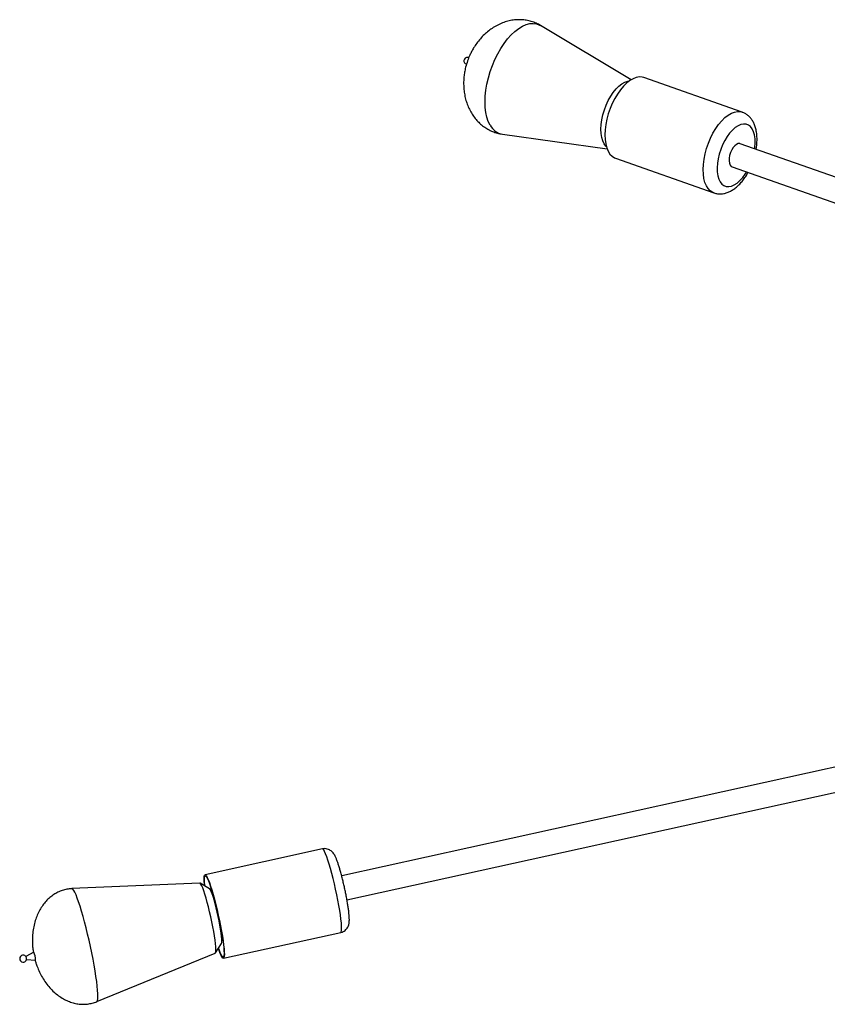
# Model space of a CAD drawing. Header units: millimetres. Extents: x 57 to 185, y 113 to 232.
# Tile 7 of 9: x 136 to 156, y 131 to 155. Entities that reach past the tile are written whole.
import ezdxf

# ---------------------------------------------------------------- set-up
doc = ezdxf.new("R2010")
doc.units = ezdxf.units.MM

msp = doc.modelspace()

# ---------------------------------------------------------------- linework, layer by layer
at = {"color": 7, "linetype": 'Continuous', "lineweight": 25}
for p, q in [((150.91513, 153.81494), (148.65948, 155.15989)), ((153.67064, 153.00999), (151.22923, 153.86788)), ((147.71166, 152.46251), (150.31281, 152.10084)), ((164.4696, 148.41351), (153.6233, 152.22478)), ((150.52476, 151.86305), (152.96616, 151.00517)), ((153.4204, 151.64739), (163.89945, 147.96517)), ((159.43061, 137.49837), (143.71825, 134.03846)), ((143.84982, 133.44076), (159.45921, 136.87801)), ((143.23918, 134.70759), (140.32354, 134.06555)), ((140.19254, 133.86002), (137.01612, 133.72051)), ((140.43464, 133.71572), (140.19983, 133.8578)), ((140.50196, 133.63719), (140.47861, 133.6401)), ((140.78053, 131.99027), (143.69617, 132.6323)), ((143.69617, 132.6323), (143.69737, 132.63265)), ((143.69836, 132.63464), (143.72633, 132.6409)), ((140.58099, 132.12684), (140.73441, 132.35441)), ((140.74255, 132.44151), (140.76252, 132.45396)), ((136.06406, 132.1426), (135.87039, 132.03672)), ((137.63409, 130.91415), (140.57531, 132.12176)), ((135.88708, 131.96095), (136.1073, 131.94621))]:
    msp.add_line(p, q, dxfattribs=at)
at = {"color": 1, "linetype": 'Continuous', "lineweight": 25, "flags": 128}
for points in [[(147.40799, 152.68394), (147.3628, 152.77567), (147.32708, 152.88074), (147.30127, 152.99781), (147.28571, 153.12542), (147.28058, 153.26196), (147.28595, 153.40572), (147.30176, 153.55489), (147.3278, 153.70759), (147.36376, 153.8619), (147.40917, 154.01588), (147.46346, 154.1676), (147.52595, 154.31515), (147.59586, 154.45666), (147.67231, 154.59037), (147.75434, 154.71459), (147.8409, 154.82775), (147.93093, 154.92844), (148.02327, 155.01539), (148.11678, 155.08751), (148.21028, 155.14388), (148.30259, 155.18381), (148.39254, 155.20678), (148.47901, 155.21251), (148.56092, 155.20092), (148.63722, 155.17217), (148.65948, 155.15989)], [(152.96428, 151.00583), (152.93984, 151.01599), (152.87941, 151.05462), (152.82649, 151.10955), (152.78198, 151.17985), (152.74665, 151.26431), (152.72111, 151.36149), (152.70579, 151.46973), (152.70094, 151.58716), (152.70666, 151.71179), (152.72286, 151.84148), (152.74923, 151.97402), (152.78535, 152.10713), (152.83059, 152.23853), (152.88418, 152.36598), (152.94519, 152.4873), (153.01259, 152.60041), (153.08522, 152.70338), (153.16184, 152.79445), (153.24115, 152.87205), (153.32177, 152.93486), (153.40233, 152.9818), (153.48146, 153.01207), (153.5578, 153.02516), (153.63005, 153.02083), (153.67048, 153.01005)], [(153.98255, 152.09855), (153.98692, 152.13426), (153.99389, 152.24427), (153.99032, 152.34739), (153.97628, 152.44132), (153.95209, 152.52397), (153.91829, 152.59348), (153.87564, 152.64831), (153.82508, 152.68723), (153.76775, 152.70937), (153.70492, 152.71424), (153.63801, 152.70172), (153.5685, 152.6721), (153.49795, 152.62604), (153.42793, 152.56457), (153.36001, 152.48906), (153.29571, 152.40119), (153.23645, 152.30294), (153.18358, 152.19649), (153.13826, 152.08422), (153.1015, 151.96865), (153.07414, 151.85235), (153.05678, 151.73791), (153.04981, 151.62791), (153.05338, 151.52479), (153.06742, 151.43086), (153.09161, 151.34821), (153.12541, 151.2787), (153.16806, 151.22387), (153.21862, 151.18495), (153.27595, 151.16281), (153.33878, 151.15794), (153.33878, 151.15794)], [(153.33878, 151.15794), (153.40569, 151.17046), (153.4752, 151.20008), (153.54575, 151.24614), (153.61577, 151.30761), (153.68369, 151.38312), (153.74799, 151.47099), (153.77966, 151.52115)], [(143.69737, 132.63265), (143.70835, 132.64608), (143.71521, 132.67703), (143.71784, 132.72497), (143.71619, 132.78908), (143.71028, 132.86826), (143.70022, 132.96115), (143.68618, 133.06618), (143.66841, 133.18153), (143.6472, 133.30524), (143.62292, 133.43519), (143.59598, 133.56916), (143.56684, 133.70485), (143.53602, 133.83995), (143.50401, 133.97214), (143.47139, 134.09915), (143.43871, 134.21883), (143.40652, 134.32911), (143.37538, 134.42811), (143.34581, 134.51414), (143.31833, 134.58572), (143.29341, 134.64164), (143.27147, 134.68093), (143.25288, 134.70293), (143.23918, 134.70759)], [(137.63411, 130.91416), (137.64001, 130.9183), (137.65119, 130.94062), (137.65824, 130.98025), (137.66106, 131.03668), (137.65963, 131.10921), (137.65397, 131.19692), (137.64414, 131.29872), (137.63027, 131.41332), (137.61253, 131.53929), (137.59114, 131.67503), (137.56638, 131.81884), (137.53856, 131.96892), (137.50803, 132.12337), (137.47516, 132.28025), (137.44037, 132.43759), (137.40411, 132.59342), (137.36683, 132.74576), (137.32899, 132.89271), (137.29107, 133.03242), (137.25354, 133.16313), (137.21689, 133.2832), (137.18157, 133.39111), (137.14803, 133.48552), (137.11668, 133.56522), (137.08792, 133.62923), (137.06212, 133.67673), (137.03959, 133.70713), (137.02063, 133.72004), (137.01614, 133.72051)]]:
    msp.add_lwpolyline(points, dxfattribs=at)
at = {"color": 7, "linetype": 'Continuous', "lineweight": 25, "flags": 128}
for points in [[(151.22923, 153.86788), (151.18864, 153.87872), (151.1164, 153.88304), (151.04006, 153.86995), (150.96093, 153.83968), (150.88037, 153.79274), (150.79974, 153.72993), (150.72044, 153.65233), (150.64382, 153.56127), (150.57119, 153.4583), (150.50378, 153.34519), (150.44277, 153.22387), (150.38919, 153.09641), (150.34395, 152.96501), (150.30783, 152.8319), (150.28145, 152.69937), (150.26526, 152.56968), (150.25954, 152.44504), (150.26438, 152.32761), (150.27971, 152.21937), (150.30525, 152.12219), (150.34058, 152.03773), (150.38508, 151.96743), (150.438, 151.9125), (150.49844, 151.87387), (150.52476, 151.86305)], [(150.23939, 152.22204), (150.20477, 152.29582), (150.17978, 152.38263), (150.16492, 152.48068), (150.1605, 152.588), (150.16662, 152.70239), (150.18313, 152.82152), (150.20972, 152.94298), (150.24583, 153.06428), (150.29074, 153.18296), (150.34352, 153.2966), (150.40311, 153.40289), (150.46829, 153.49966), (150.53773, 153.58495), (150.61002, 153.65702), (150.68369, 153.7144), (150.75724, 153.75593), (150.82917, 153.78075), (150.87286, 153.78756)], [(150.29696, 152.14864), (150.28293, 152.16279), (150.23939, 152.22204)], [(153.6233, 152.22478), (153.61368, 152.22749), (153.57457, 152.22683), (153.53239, 152.20928), (153.48961, 152.17585), (153.44869, 152.12848), (153.41203, 152.06994), (153.38175, 152.00361), (153.35961, 151.93336), (153.3469, 151.86327), (153.34436, 151.79742), (153.35213, 151.73962), (153.36976, 151.69324), (153.39624, 151.66097), (153.4204, 151.64739)], [(140.31349, 133.78903), (140.30943, 133.8296), (140.30352, 133.90878), (140.30187, 133.97289), (140.30449, 134.02083), (140.31135, 134.05178), (140.32233, 134.06521), (140.33724, 134.06089), (140.35583, 134.0389), (140.37777, 133.99961), (140.40269, 133.94369), (140.43017, 133.8721), (140.45974, 133.78607), (140.49088, 133.68707), (140.52307, 133.57679), (140.55575, 133.45712), (140.58838, 133.3301), (140.62037, 133.19792), (140.65121, 133.06282), (140.68034, 132.92713), (140.70728, 132.79316), (140.73156, 132.66321), (140.75277, 132.53949), (140.77055, 132.42414), (140.78458, 132.31912), (140.79464, 132.22622), (140.80054, 132.14704), (140.8022, 132.08293), (140.79957, 132.03499), (140.79271, 132.00405), (140.78173, 131.99062), (140.78173, 131.99062)], [(140.3183, 133.78612), (140.31628, 133.80697), (140.31054, 133.88391), (140.30893, 133.94621), (140.31148, 133.99279), (140.31815, 134.02287), (140.32882, 134.03592), (140.34331, 134.03172), (140.36137, 134.01035), (140.38269, 133.97217), (140.40691, 133.91783), (140.43361, 133.84827), (140.46234, 133.76467), (140.49261, 133.66846), (140.52389, 133.56129), (140.55565, 133.445), (140.58735, 133.32157), (140.61845, 133.19312), (140.64841, 133.06183), (140.67672, 132.92997), (140.70289, 132.79979), (140.72649, 132.6735), (140.7471, 132.55329), (140.76437, 132.44119), (140.77801, 132.33913), (140.78779, 132.24886), (140.79353, 132.17191), (140.79514, 132.10962), (140.79258, 132.06303), (140.78592, 132.03296), (140.77525, 132.0199), (140.77525, 132.0199)], [(140.57531, 132.12176), (140.58483, 132.13484), (140.59053, 132.16545), (140.592, 132.21286), (140.5892, 132.27611), (140.5822, 132.35389), (140.57112, 132.44464), (140.5562, 132.5465), (140.53775, 132.6574), (140.51614, 132.77509), (140.49181, 132.89716), (140.46525, 133.02113), (140.437, 133.14448), (140.40765, 133.26469), (140.37778, 133.37933), (140.348, 133.48605), (140.31893, 133.58269), (140.29115, 133.66727), (140.26523, 133.73808), (140.2417, 133.79367), (140.22103, 133.83291), (140.20365, 133.855), (140.19254, 133.86002)], [(140.73441, 132.35441), (140.74078, 132.37525), (140.7431, 132.41337), (140.74115, 132.46755), (140.73498, 132.5364), (140.72475, 132.61812), (140.71073, 132.71061), (140.69328, 132.81147), (140.67285, 132.91808), (140.64997, 133.02768), (140.62523, 133.13744), (140.59927, 133.24452), (140.57278, 133.34613), (140.54642, 133.43965), (140.52089, 133.52266), (140.49685, 133.593), (140.47491, 133.64886), (140.45565, 133.68878), (140.43957, 133.71174), (140.43464, 133.71572)], [(140.78173, 131.99062), (140.76682, 131.99493), (140.74824, 132.01693), (140.7263, 132.05622), (140.70137, 132.11213), (140.67389, 132.18372), (140.65525, 132.23699)], [(140.77525, 132.0199), (140.76076, 132.0241), (140.7427, 132.04547), (140.72138, 132.08365), (140.69716, 132.13799), (140.67045, 132.20756), (140.65839, 132.24165)]]:
    msp.add_lwpolyline(points, dxfattribs=at)
at = {"color": 7, "linetype": 'Continuous', "lineweight": 25}
for centre, radius, start, end in [((146.8432, 154.2829), 0.08664, 66.348537, 148.43301), ((146.8432, 154.2829), 0.08664, 148.43301, 255.106004), ((135.75333, 131.97122), 0.35486, 355.958896, 28.877669), ((135.80307, 131.98217), 0.08664, 38.370753, 282.418541), ((135.80307, 131.98217), 0.08664, 282.418541, 346.46633), ((135.68875, 131.957), 0.19862, 1.413028, 23.4238)]:
    msp.add_arc(centre, radius, start, end, dxfattribs=at)
at = {"color": 1, "linetype": 'Continuous', "lineweight": 25}
msp.add_arc((147.78301, 152.87931), 0.42286, 207.517496, 260.284651, dxfattribs=at)
at = {"color": 7, "linetype": 'Continuous', "lineweight": 25}
for points, knots in [([(148.65991, 155.15796), (148.65122, 155.16366), (148.60716, 155.19257), (148.51998, 155.23136), (148.39977, 155.27265), (148.27402, 155.29772), (148.14472, 155.30751), (148.0128, 155.30127), (147.87944, 155.27878), (147.74574, 155.23968), (147.61282, 155.18359), (147.48685, 155.11281), (147.36942, 155.0296), (147.26197, 154.93664), (147.16259, 154.83286), (147.07383, 154.72148), (147.00199, 154.61356), (146.94634, 154.51487), (146.89368, 154.40836), (146.86403, 154.33028), (146.8457, 154.28201)], [0, 0, 0, 0, 0.01370965, 0.06952535, 0.12540001, 0.18162576, 0.23843036, 0.29614323, 0.35509523, 0.41562824, 0.47810516, 0.54295118, 0.60314545, 0.66440826, 0.7263913, 0.78827471, 0.84756441, 0.89288422, 0.93377476, 1, 1, 1, 1]), ([(146.8457, 154.28201), (146.82891, 154.22995), (146.80514, 154.15626), (146.78, 154.04392), (146.76299, 153.94542), (146.75091, 153.82629), (146.7475, 153.7001), (146.75461, 153.56824), (146.77353, 153.43422), (146.80501, 153.30101), (146.84923, 153.17137), (146.90598, 153.04773), (146.9747, 152.93215), (147.0546, 152.82636), (147.14475, 152.73176), (147.24414, 152.64952), (147.3517, 152.58042), (147.46642, 152.52562), (147.58701, 152.4843), (147.6707, 152.4697), (147.71267, 152.46237)], [0, 0, 0, 0, 0.070172, 0.09930647, 0.14775968, 0.19851589, 0.25313908, 0.31011349, 0.3685755, 0.42776998, 0.48710543, 0.54615616, 0.60464778, 0.66244876, 0.71954721, 0.77603091, 0.83206872, 0.88789103, 0.94377274, 1, 1, 1, 1]), ([(154.018, 152.08609), (154.02182, 152.10765), (154.03302, 152.17087), (154.04072, 152.27408), (154.04112, 152.39444), (154.02953, 152.51104), (154.00638, 152.61865), (153.9723, 152.71487), (153.92926, 152.79789), (153.87727, 152.86944), (153.81703, 152.92878), (153.74852, 152.97789), (153.69677, 152.99907), (153.67033, 153.00989)], [0, 0, 0, 0, 0.05308853, 0.1556671, 0.25951943, 0.36499252, 0.47216786, 0.56909319, 0.66161571, 0.74940219, 0.83336627, 0.9148489, 1, 1, 1, 1]), ([(152.96337, 151.00711), (152.96663, 151.00563), (152.99569, 150.99242), (153.05517, 150.98203), (153.11469, 150.97813), (153.16717, 150.98063), (153.22117, 150.98727), (153.2992, 151.00841), (153.38379, 151.04555), (153.46783, 151.09708), (153.55069, 151.16328), (153.63084, 151.24321), (153.70611, 151.33536), (153.76816, 151.42421), (153.80199, 151.48497), (153.81519, 151.50867)], [0, 0, 0, 0, 0.01064581, 0.09511676, 0.17699097, 0.18896358, 0.25221031, 0.33946417, 0.42990065, 0.52530209, 0.62528069, 0.72811383, 0.83153423, 0.93427628, 1, 1, 1, 1]), ([(143.72633, 132.6409), (143.74509, 132.64899), (143.78096, 132.66446), (143.82407, 132.70036), (143.85635, 132.73939), (143.87886, 132.7798), (143.89345, 132.81914), (143.90239, 132.85757), (143.90768, 132.89921), (143.90978, 132.95223), (143.90752, 133.01845), (143.90052, 133.10151), (143.88979, 133.19199), (143.87539, 133.29185), (143.85808, 133.39694), (143.83814, 133.5066), (143.81584, 133.61948), (143.79158, 133.73386), (143.76575, 133.84788), (143.73878, 133.95966), (143.71112, 134.06735), (143.68315, 134.16925), (143.65524, 134.26391), (143.62756, 134.35031), (143.59997, 134.42821), (143.57085, 134.4998), (143.5429, 134.55644), (143.51065, 134.6048), (143.47657, 134.64208), (143.43764, 134.6729), (143.38886, 134.69819), (143.33277, 134.71269), (143.28121, 134.716), (143.25071, 134.70858), (143.23973, 134.70591)], [0, 0, 0, 0, 0.02118904, 0.04052017, 0.05878303, 0.07645836, 0.09432001, 0.11352795, 0.13645837, 0.16797624, 0.21334155, 0.25353599, 0.29588774, 0.33625089, 0.37573016, 0.41476622, 0.45356621, 0.49224753, 0.53089041, 0.56955436, 0.60829578, 0.64720126, 0.6863982, 0.72610506, 0.76676175, 0.80944237, 0.85790529, 0.88796973, 0.90743121, 0.92707986, 0.94700309, 0.96747442, 0.98829061, 1, 1, 1, 1]), ([(137.01765, 133.71864), (136.99451, 133.7179), (136.93205, 133.71589), (136.83184, 133.69507), (136.7192, 133.65807), (136.61155, 133.60527), (136.50984, 133.53797), (136.415, 133.45629), (136.32796, 133.36072), (136.24977, 133.25172), (136.18155, 133.12991), (136.12444, 132.99614), (136.0796, 132.8514), (136.04815, 132.69675), (136.03108, 132.53252), (136.03032, 132.38173), (136.0395, 132.24911), (136.05067, 132.17479), (136.05616, 132.13828)], [0, 0, 0, 0, 0.03326105, 0.08978299, 0.14638237, 0.20349224, 0.26162789, 0.32130113, 0.38296434, 0.4469895, 0.51365079, 0.58313195, 0.65552277, 0.73087249, 0.80936796, 0.89216811, 0.94702331, 1, 1, 1, 1]), ([(136.10032, 131.94668), (136.10682, 131.92112), (136.1207, 131.86654), (136.15675, 131.76723), (136.20756, 131.6463), (136.27981, 131.51031), (136.36544, 131.37933), (136.46243, 131.2586), (136.56827, 131.15134), (136.68088, 131.05926), (136.79837, 130.98329), (136.91904, 130.92388), (137.04132, 130.88119), (137.16386, 130.85506), (137.28538, 130.84542), (137.4051, 130.8514), (137.52108, 130.87483), (137.59852, 130.89679), (137.63485, 130.91462), (137.63585, 130.91511)], [0, 0, 0, 0, 0.03782948, 0.08079488, 0.15149257, 0.22598481, 0.30152513, 0.37584191, 0.44799034, 0.51754968, 0.58439413, 0.64859553, 0.71038394, 0.7701116, 0.8282327, 0.88526985, 0.94179562, 0.99839877, 1, 1, 1, 1])]:
    msp.add_open_spline(points, degree=3, knots=knots, dxfattribs=at)

doc.saveas('drawing.dxf')
